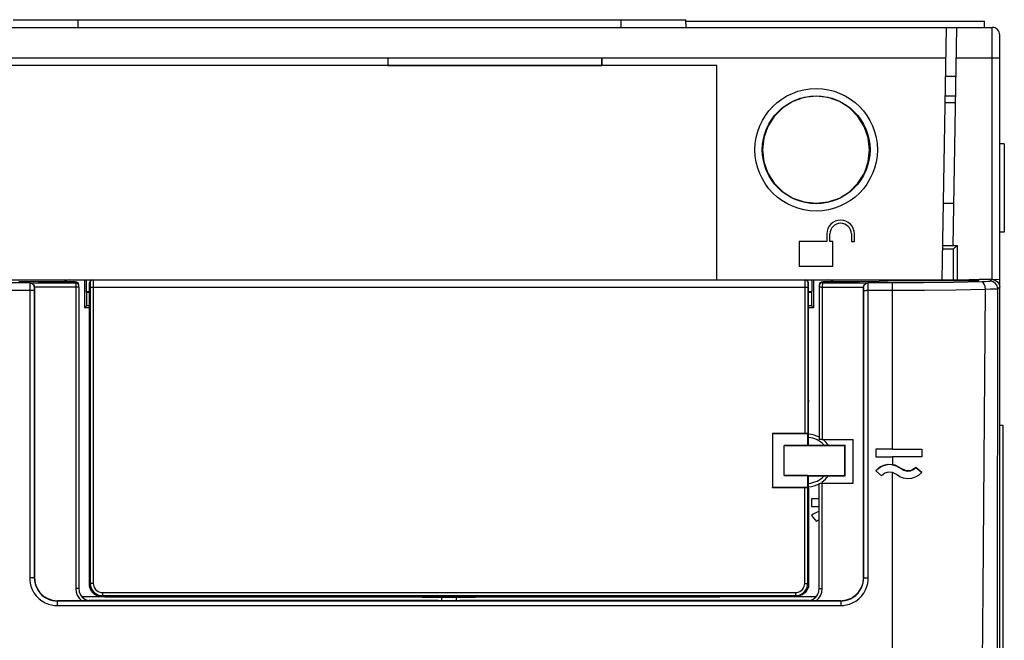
# Model space of a CAD drawing. Header units: millimetres. Extents: x 0 to 600, y 0 to 600.
# Tile 24 of 39: x 287 to 352, y 331 to 371. Entities that reach past the tile are written whole.
import ezdxf

# ---------------------------------------------------------------- set-up
doc = ezdxf.new("R2010")
doc.units = ezdxf.units.MM
doc.header["$LTSCALE"] = 39.111111
doc.layers.get('0').update_dxf_attribs({"linetype": 'CONTINUOUS'})

msp = doc.modelspace()

# ---------------------------------------------------------------- linework, layer by layer
at = {"color": 7, "linetype": 'CONTINUOUS'}
for p, q in [((286.732, 371.134), (330.715, 371.134)), ((290.974, 370.634), (290.974, 371.134)), ((326.474, 370.634), (326.474, 371.134)), ((330.724, 370.634), (330.715, 371.134)), ((330.715, 371.034), (350.224, 371.034)), ((350.224, 370.634), (350.224, 371.034)), ((246.723, 370.634), (350.724, 370.634)), ((347.724, 370.634), (347.436, 354.134)), ((348.175, 356.35), (348.424, 370.634)), ((350.724, 354.178), (350.724, 370.634)), ((351.224, 241.134), (351.224, 370.134)), ((279.258, 368.634), (347.689, 368.634)), ((311.224, 368.634), (311.224, 368.134)), ((311.224, 368.634), (311.232, 368.626)), ((311.232, 368.626), (311.232, 368.143)), ((325.215, 368.626), (311.232, 368.626)), ((325.224, 368.634), (325.215, 368.626)), ((325.215, 368.143), (325.215, 368.626)), ((325.224, 368.634), (325.224, 368.134)), ((348.389, 368.634), (351.224, 368.634)), ((332.724, 368.134), (280.723, 368.134)), ((311.224, 368.134), (311.232, 368.143)), ((311.232, 368.143), (325.215, 368.143)), ((325.224, 368.134), (325.215, 368.143)), ((332.724, 354.134), (332.724, 368.134)), ((348.368, 367.414), (347.667, 367.414)), ((337.705, 365.784), (337.045, 365.369)), ((338.446, 366.043), (337.705, 365.784)), ((339.224, 366.131), (338.446, 366.043)), ((340.001, 366.043), (339.224, 366.131)), ((340.742, 365.784), (340.001, 366.043)), ((341.402, 365.369), (340.742, 365.784)), ((347.638, 365.734), (348.338, 365.734)), ((348.346, 366.134), (347.645, 366.134)), ((337.045, 365.369), (336.488, 364.813)), ((341.959, 364.813), (341.402, 365.369)), ((336.488, 364.813), (336.074, 364.153)), ((342.373, 364.153), (341.959, 364.813)), ((336.074, 364.153), (335.814, 363.412)), ((342.633, 363.412), (342.373, 364.153)), ((335.814, 363.412), (335.726, 362.634)), ((342.721, 362.634), (342.633, 363.412)), ((351.524, 363.021), (351.224, 363.013)), ((351.524, 363.021), (351.524, 357.248)), ((335.726, 362.634), (335.813, 361.857)), ((342.634, 361.857), (342.721, 362.634)), ((335.813, 361.857), (336.073, 361.115)), ((342.374, 361.115), (342.634, 361.857)), ((336.073, 361.115), (336.488, 360.455)), ((341.959, 360.455), (342.374, 361.115)), ((336.488, 360.455), (337.044, 359.898)), ((341.403, 359.898), (341.959, 360.455)), ((337.044, 359.898), (337.704, 359.483)), ((340.743, 359.483), (341.403, 359.898)), ((337.704, 359.483), (338.446, 359.223)), ((338.446, 359.223), (339.224, 359.136)), ((339.224, 359.136), (340.001, 359.223)), ((340.001, 359.223), (340.743, 359.483)), ((348.224, 359.134), (347.523, 359.134)), ((351.524, 357.248), (351.224, 357.256)), ((338.124, 356.634), (338.124, 355.034)), ((339.924, 356.634), (338.124, 356.634)), ((339.924, 357.134), (339.924, 356.634)), ((340.124, 356.634), (340.124, 357.134)), ((340.324, 356.634), (340.124, 356.634)), ((340.324, 355.034), (340.324, 356.634)), ((341.524, 357.134), (341.524, 356.634)), ((341.524, 356.634), (341.724, 356.634)), ((341.724, 356.634), (341.724, 357.134)), ((348.189, 356.134), (347.47, 356.134)), ((348.175, 356.35), (347.474, 356.35)), ((348.176, 356.381), (348.435, 356.381)), ((348.435, 356.381), (348.189, 356.134)), ((348.189, 356.134), (348.189, 354.134)), ((348.435, 356.381), (348.435, 354.138)), ((338.124, 355.034), (340.324, 355.034)), ((278.776, 354.134), (349.201, 354.134)), ((287.096, 354.05), (288.394, 354.027)), ((288.394, 354.027), (289.756, 354.02)), ((289.756, 354.02), (290.794, 354.02)), ((290.218, 354.09), (290.116, 354.02)), ((290.405, 354.134), (290.218, 354.09)), ((290.794, 354.02), (290.818, 353.949)), ((290.794, 354.02), (290.87, 354.005)), ((290.87, 354.005), (290.935, 353.961)), ((291.407, 354.134), (291.407, 352.317)), ((291.506, 354.134), (291.506, 353.369)), ((291.771, 354.003), (291.761, 353.969)), ((291.785, 354.034), (291.771, 354.003)), ((291.805, 354.063), (291.785, 354.034)), ((291.83, 354.088), (291.805, 354.063)), ((291.859, 354.108), (291.83, 354.088)), ((291.89, 354.122), (291.859, 354.108)), ((291.929, 354.135), (291.89, 354.122)), ((291.959, 354.134), (291.961, 354.124)), ((291.961, 354.124), (291.963, 354.088)), ((291.963, 354.088), (291.965, 354.027)), ((291.965, 354.027), (291.967, 353.943)), ((338.482, 354.024), (338.48, 353.937)), ((338.484, 354.087), (338.482, 354.024)), ((338.486, 354.123), (338.484, 354.087)), ((338.489, 354.134), (338.486, 354.123)), ((338.489, 354.134), (338.528, 354.131)), ((338.528, 354.131), (338.565, 354.119)), ((338.565, 354.119), (338.6, 354.101)), ((338.6, 354.101), (338.63, 354.076)), ((338.63, 354.076), (338.655, 354.045)), ((338.655, 354.045), (338.673, 354.011)), ((338.673, 354.011), (338.685, 353.973)), ((338.941, 354.134), (338.941, 353.369)), ((339.041, 354.134), (339.041, 352.317)), ((339.512, 353.962), (339.578, 354.005)), ((339.578, 354.005), (339.653, 354.02)), ((339.653, 354.02), (339.629, 353.949)), ((339.653, 354.02), (340.691, 354.02)), ((340.214, 354.097), (340.042, 354.134)), ((340.333, 354.02), (340.214, 354.097)), ((340.691, 354.02), (342.053, 354.027)), ((342.053, 354.027), (343.351, 354.05)), ((343.351, 354.05), (344.524, 354.085)), ((344.424, 354.134), (344.424, 354.085)), ((344.524, 354.085), (349.86, 354.085)), ((350.061, 354.004), (348.201, 353.965)), ((349.201, 354.134), (349.201, 354.085)), ((349.216, 354.152), (351.224, 354.187)), ((349.217, 354.085), (349.217, 354.134)), ((349.217, 354.134), (349.724, 354.134)), ((349.617, 354.085), (349.617, 354.134)), ((349.886, 354.161), (349.86, 354.085)), ((350.724, 354.161), (349.886, 354.161)), ((350.28, 354.011), (350.061, 354.004)), ((350.145, 353.96), (350.061, 354.004)), ((350.453, 354.022), (350.28, 354.011)), ((350.562, 354.034), (350.453, 354.022)), ((350.605, 354.046), (350.562, 354.034)), ((350.724, 354.161), (350.605, 354.046)), ((350.795, 354.008), (350.605, 354.046)), ((350.724, 354.161), (350.916, 354.123)), ((350.957, 353.899), (350.795, 354.008)), ((350.916, 354.123), (351.078, 354.014)), ((351.078, 354.014), (351.186, 353.853)), ((287.823, 353.933), (286.224, 353.933)), ((287.958, 353.434), (286.224, 353.435)), ((287.814, 353.711), (287.813, 353.573)), ((287.813, 353.573), (287.813, 353.435)), ((287.813, 353.435), (287.813, 334.658)), ((287.817, 353.828), (287.814, 353.711)), ((287.82, 353.904), (287.817, 353.828)), ((287.823, 353.933), (287.82, 353.904)), ((287.839, 353.949), (287.823, 353.933)), ((287.972, 353.893), (287.823, 353.933)), ((287.839, 353.949), (287.926, 353.929)), ((287.839, 353.949), (290.818, 353.949)), ((287.926, 353.929), (288.002, 353.886)), ((288.067, 353.434), (287.958, 353.434)), ((288.082, 353.783), (287.972, 353.893)), ((288.002, 353.886), (288.064, 353.821)), ((288.064, 353.821), (288.106, 353.739)), ((288.112, 353.434), (288.067, 353.434)), ((288.122, 353.633), (288.082, 353.783)), ((288.106, 353.739), (288.123, 353.65)), ((288.113, 353.489), (288.112, 353.434)), ((288.112, 353.434), (288.112, 334.657)), ((288.114, 353.545), (288.113, 353.489)), ((288.116, 353.591), (288.114, 353.545)), ((288.119, 353.622), (288.116, 353.591)), ((288.122, 353.633), (288.119, 353.622)), ((288.124, 353.635), (288.122, 353.633)), ((288.123, 353.65), (288.123, 353.642)), ((290.921, 353.649), (288.123, 353.65)), ((288.123, 353.642), (288.124, 353.635)), ((288.124, 353.635), (288.124, 334.668)), ((290.818, 353.949), (290.819, 353.923)), ((290.918, 353.922), (290.818, 353.949)), ((290.819, 353.923), (290.819, 353.858)), ((290.819, 353.858), (290.82, 353.761)), ((290.82, 353.761), (290.82, 353.65)), ((290.82, 353.65), (290.82, 333.966)), ((290.992, 353.849), (290.918, 353.922)), ((290.994, 353.649), (290.921, 353.649)), ((290.935, 353.961), (290.979, 353.896)), ((290.979, 353.896), (290.983, 353.885)), ((290.983, 353.885), (291.007, 353.814)), ((291.007, 353.814), (290.992, 353.849)), ((291.02, 353.649), (290.994, 353.649)), ((291.008, 353.812), (291.007, 353.814)), ((291.018, 353.749), (291.008, 353.812)), ((291.011, 353.802), (291.008, 353.812)), ((291.017, 353.773), (291.011, 353.802)), ((291.019, 353.753), (291.017, 353.773)), ((291.019, 353.733), (291.019, 353.753)), ((291.02, 353.704), (291.019, 353.733)), ((291.02, 353.666), (291.02, 353.704)), ((291.02, 353.666), (291.02, 333.966)), ((291.524, 353.334), (291.506, 353.369)), ((291.506, 353.369), (291.724, 353.369)), ((291.724, 334.256), (291.724, 353.934)), ((291.761, 353.969), (291.758, 353.934)), ((291.758, 353.935), (291.758, 346.712)), ((291.758, 353.935), (291.761, 353.929)), ((291.761, 353.929), (291.763, 353.909)), ((291.763, 353.909), (291.765, 353.873)), ((291.765, 353.873), (291.767, 353.822)), ((291.767, 353.822), (291.768, 353.762)), ((291.768, 353.762), (291.769, 353.697)), ((291.769, 353.697), (291.769, 353.634)), ((291.769, 353.634), (291.769, 334.3)), ((338.678, 353.634), (291.769, 353.634)), ((291.967, 353.943), (291.968, 353.842)), ((291.968, 353.842), (291.969, 353.737)), ((291.969, 353.737), (291.969, 353.634)), ((291.969, 353.634), (291.969, 334.3)), ((338.479, 353.836), (338.478, 353.731)), ((338.478, 353.731), (338.478, 353.634)), ((338.478, 353.634), (338.478, 344.095)), ((338.48, 353.937), (338.479, 353.836)), ((338.679, 353.758), (338.678, 353.694)), ((338.678, 353.694), (338.678, 353.634)), ((338.678, 353.634), (338.678, 344.085)), ((338.68, 353.819), (338.679, 353.758)), ((338.682, 353.871), (338.68, 353.819)), ((338.684, 353.909), (338.682, 353.871)), ((338.686, 353.929), (338.684, 353.909)), ((338.685, 353.973), (338.689, 353.934)), ((338.689, 353.934), (338.686, 353.929)), ((338.689, 353.934), (338.689, 346.712)), ((338.724, 344.153), (338.724, 353.934)), ((338.724, 353.369), (338.941, 353.369)), ((338.924, 353.334), (338.941, 353.369)), ((339.428, 353.718), (339.427, 353.688)), ((339.427, 353.688), (339.427, 353.653)), ((339.427, 353.653), (339.427, 343.706)), ((339.453, 353.649), (339.427, 353.649)), ((339.429, 353.757), (339.428, 353.74)), ((339.428, 353.74), (339.428, 353.718)), ((339.439, 353.813), (339.429, 353.749)), ((339.431, 353.779), (339.429, 353.757)), ((339.437, 353.806), (339.431, 353.779)), ((339.439, 353.813), (339.437, 353.806)), ((339.464, 353.885), (339.439, 353.813)), ((339.456, 353.849), (339.44, 353.814)), ((339.526, 353.649), (339.453, 353.649)), ((339.529, 353.922), (339.456, 353.849)), ((339.464, 353.885), (339.468, 353.896)), ((339.468, 353.896), (339.512, 353.962)), ((339.526, 353.649), (342.324, 353.65)), ((339.629, 353.949), (339.529, 353.922)), ((339.628, 353.855), (339.627, 353.758)), ((339.627, 353.758), (339.627, 353.65)), ((339.627, 353.65), (339.627, 343.696)), ((339.629, 353.949), (339.628, 353.922)), ((339.628, 353.922), (339.628, 353.855)), ((339.629, 353.949), (342.608, 353.949)), ((342.324, 353.65), (342.341, 353.739)), ((342.324, 353.642), (342.324, 353.65)), ((342.324, 353.635), (342.324, 353.642)), ((342.324, 334.668), (342.324, 353.635)), ((342.325, 353.633), (342.324, 353.635)), ((342.325, 353.633), (342.365, 353.783)), ((342.328, 353.622), (342.325, 353.633)), ((342.331, 353.591), (342.328, 353.622)), ((342.333, 353.545), (342.331, 353.591)), ((342.334, 353.489), (342.333, 353.545)), ((342.335, 353.434), (342.334, 353.489)), ((342.335, 334.657), (342.335, 353.434)), ((342.335, 353.434), (342.38, 353.434)), ((342.341, 353.739), (342.383, 353.821)), ((342.365, 353.783), (342.475, 353.893)), ((342.38, 353.434), (342.489, 353.434)), ((342.383, 353.821), (342.445, 353.886)), ((342.445, 353.886), (342.521, 353.929)), ((342.475, 353.893), (342.625, 353.933)), ((344.224, 353.435), (342.489, 353.434)), ((342.521, 353.929), (342.608, 353.949)), ((342.625, 353.933), (342.608, 353.949)), ((342.628, 353.904), (342.625, 353.933)), ((344.224, 353.933), (342.625, 353.933)), ((342.63, 353.828), (342.628, 353.904)), ((342.633, 353.711), (342.63, 353.828)), ((342.634, 353.573), (342.633, 353.711)), ((342.634, 353.435), (342.634, 353.573)), ((342.634, 334.658), (342.634, 353.435)), ((346.237, 353.941), (344.224, 353.933)), ((344.224, 343.071), (344.224, 353.933)), ((346.317, 353.443), (344.224, 353.435)), ((348.201, 353.965), (346.237, 353.941)), ((348.355, 353.469), (346.317, 353.443)), ((350.289, 353.512), (348.355, 353.469)), ((350.137, 333.9), (350.289, 353.512)), ((350.217, 353.852), (350.145, 353.96)), ((350.268, 353.696), (350.217, 353.852)), ((350.289, 353.512), (350.268, 353.696)), ((350.617, 353.518), (350.289, 353.512)), ((350.876, 353.527), (350.617, 353.518)), ((351.04, 353.537), (350.876, 353.527)), ((351.066, 353.737), (350.957, 353.899)), ((351.104, 353.547), (351.04, 353.537)), ((351.104, 353.547), (351.066, 353.737)), ((351.087, 331.769), (351.104, 353.547)), ((351.224, 353.662), (351.104, 353.547)), ((351.186, 353.853), (351.224, 353.662)), ((291.524, 353.334), (291.524, 352.434)), ((291.524, 353.334), (291.724, 353.334)), ((338.724, 353.334), (338.924, 353.334)), ((338.924, 353.334), (338.924, 352.434)), ((291.524, 352.434), (291.407, 352.317)), ((291.724, 352.317), (291.407, 352.317)), ((291.724, 352.434), (291.524, 352.434)), ((338.924, 352.434), (338.724, 352.434)), ((339.041, 352.317), (338.724, 352.317)), ((339.041, 352.317), (338.924, 352.434)), ((291.724, 346.712), (291.758, 346.712)), ((291.725, 346.152), (291.758, 346.712)), ((338.689, 346.712), (338.723, 346.152)), ((338.724, 346.712), (338.689, 346.712)), ((351.224, 344.634), (351.424, 344.634)), ((351.424, 344.634), (351.424, 285.634)), ((336.363, 344.095), (336.363, 340.574)), ((338.478, 344.095), (336.363, 344.095)), ((336.363, 344.095), (336.374, 344.084)), ((336.374, 344.084), (336.374, 340.584)), ((338.678, 344.084), (336.374, 344.084)), ((338.553, 344.094), (338.478, 344.095)), ((338.617, 344.092), (338.553, 344.094)), ((338.661, 344.089), (338.617, 344.092)), ((338.678, 344.085), (338.661, 344.089)), ((338.678, 344.085), (338.678, 344.084)), ((338.678, 343.313), (338.678, 344.084)), ((338.72, 344.147), (338.724, 344.153)), ((338.72, 343.334), (338.72, 344.147)), ((338.724, 344.052), (338.72, 344.056)), ((338.724, 344.052), (338.724, 344.147)), ((339.441, 343.703), (339.427, 343.706)), ((338.678, 343.313), (337.124, 343.313)), ((337.124, 341.359), (337.124, 343.31)), ((337.124, 343.31), (338.427, 343.31)), ((338.427, 343.31), (339.765, 343.31)), ((338.678, 343.313), (338.72, 343.334)), ((338.72, 343.334), (341.124, 343.334)), ((339.485, 343.699), (339.441, 343.703)), ((339.55, 343.697), (339.485, 343.699)), ((339.627, 343.696), (339.55, 343.697)), ((339.627, 343.696), (341.65, 343.696)), ((339.765, 343.31), (341.099, 343.31)), ((341.124, 343.334), (341.099, 343.31)), ((341.099, 342.657), (341.099, 343.31)), ((341.124, 341.334), (341.124, 343.334)), ((341.65, 340.844), (341.65, 343.696)), ((343.124, 343.071), (343.124, 342.571)), ((344.224, 343.071), (343.124, 343.071)), ((344.224, 343.071), (346.124, 343.071)), ((346.124, 343.071), (346.124, 342.571)), ((341.099, 342.012), (341.099, 342.657)), ((343.124, 342.571), (344.224, 342.571)), ((344.224, 342.571), (344.224, 342.054)), ((346.124, 342.571), (344.224, 342.571)), ((341.099, 341.359), (341.099, 342.012)), ((343.485, 341.943), (343.124, 341.664)), ((343.353, 341.866), (343.124, 341.665)), ((343.624, 342.002), (343.353, 341.866)), ((343.925, 342.066), (343.485, 341.943)), ((343.92, 342.067), (343.624, 342.002)), ((344.224, 342.054), (343.92, 342.067)), ((344.379, 342.017), (343.925, 342.066)), ((344.224, 342.054), (344.519, 341.964)), ((344.781, 341.801), (344.379, 342.017)), ((344.519, 341.964), (344.781, 341.801)), ((344.781, 341.801), (344.781, 341.801)), ((345.103, 341.654), (344.781, 341.801)), ((344.781, 341.801), (344.965, 341.693)), ((345.749, 341.881), (345.455, 341.683)), ((345.585, 341.745), (345.749, 341.881)), ((345.749, 341.881), (345.749, 341.881)), ((346.124, 341.55), (345.749, 341.881)), ((345.749, 341.881), (346.124, 341.55)), ((337.124, 341.359), (338.427, 341.359)), ((338.678, 341.355), (337.124, 341.355)), ((338.427, 341.359), (339.765, 341.359)), ((338.678, 340.584), (338.678, 341.355)), ((338.678, 341.355), (338.72, 341.334)), ((338.72, 340.522), (338.72, 341.334)), ((338.72, 341.334), (341.124, 341.334)), ((339.765, 341.359), (341.099, 341.359)), ((341.099, 341.359), (341.124, 341.334)), ((343.124, 341.665), (343.499, 341.334)), ((343.707, 341.496), (343.499, 341.334)), ((343.961, 341.568), (343.707, 341.496)), ((344.224, 341.542), (343.961, 341.568)), ((344.224, 257.203), (344.224, 341.542)), ((344.351, 341.49), (344.224, 341.542)), ((344.466, 341.414), (344.351, 341.49)), ((344.686, 341.271), (344.466, 341.414)), ((344.932, 341.18), (344.686, 341.271)), ((345.192, 341.145), (344.932, 341.18)), ((344.965, 341.693), (345.173, 341.646)), ((345.455, 341.683), (345.103, 341.654)), ((345.173, 341.646), (345.387, 341.663)), ((345.453, 341.166), (345.192, 341.145)), ((345.387, 341.663), (345.585, 341.745)), ((345.703, 341.244), (345.453, 341.166)), ((345.93, 341.374), (345.703, 341.244)), ((346.124, 341.55), (345.93, 341.374)), ((336.363, 340.574), (336.374, 340.584)), ((336.363, 340.574), (338.478, 340.574)), ((336.374, 340.584), (338.678, 340.584)), ((338.478, 340.574), (338.553, 340.575)), ((338.478, 334.3), (338.478, 340.574)), ((338.553, 340.575), (338.617, 340.577)), ((338.617, 340.577), (338.661, 340.58)), ((338.661, 340.58), (338.678, 340.584)), ((338.678, 340.584), (338.678, 340.584)), ((338.678, 334.3), (338.678, 340.584)), ((338.72, 340.522), (338.724, 340.516)), ((338.724, 340.516), (338.724, 334.256)), ((339.427, 340.833), (339.441, 340.837)), ((339.427, 333.966), (339.427, 340.833)), ((339.441, 340.837), (339.484, 340.841)), ((339.484, 340.841), (339.55, 340.843)), ((339.55, 340.843), (339.627, 340.844)), ((339.627, 333.966), (339.627, 340.844)), ((339.627, 340.844), (341.65, 340.844)), ((338.924, 339.834), (338.924, 339.334)), ((339.427, 339.834), (338.924, 339.834)), ((338.924, 339.334), (339.427, 339.334)), ((338.924, 338.729), (339.257, 338.356)), ((287.813, 334.658), (287.82, 334.493)), ((287.958, 334.658), (287.813, 334.658)), ((287.82, 334.493), (287.846, 334.311)), ((287.846, 334.311), (287.898, 334.111)), ((287.898, 334.111), (287.979, 333.902)), ((288.067, 334.657), (287.958, 334.658)), ((288.112, 334.657), (288.067, 334.657)), ((288.112, 334.657), (288.124, 334.668)), ((288.112, 334.657), (288.118, 334.52)), ((288.118, 334.52), (288.14, 334.368)), ((288.124, 334.668), (288.172, 334.288)), ((288.14, 334.368), (288.183, 334.202)), ((288.172, 334.288), (288.3, 333.963)), ((288.183, 334.202), (288.251, 334.027)), ((291.769, 334.3), (291.724, 334.256)), ((291.732, 334.144), (291.724, 334.256)), ((291.724, 334.256), (291.724, 334.034)), ((291.755, 334.034), (291.732, 334.144)), ((291.769, 334.3), (291.778, 334.179)), ((291.969, 334.3), (291.769, 334.3)), ((291.778, 334.179), (291.81, 334.048)), ((291.969, 334.3), (291.976, 334.209)), ((291.976, 334.209), (292, 334.111)), ((292, 334.111), (292.044, 334.009)), ((338.403, 334.009), (338.447, 334.111)), ((338.447, 334.111), (338.471, 334.209)), ((338.471, 334.209), (338.478, 334.3)), ((338.478, 334.3), (338.678, 334.3)), ((338.637, 334.047), (338.669, 334.179)), ((338.669, 334.179), (338.678, 334.3)), ((338.723, 334.256), (338.678, 334.3)), ((338.715, 334.144), (338.692, 334.034)), ((338.723, 334.256), (338.715, 334.144)), ((338.723, 334.256), (338.723, 334.034)), ((342.185, 334.038), (342.289, 334.347)), ((342.188, 334.009), (342.26, 334.188)), ((342.26, 334.188), (342.305, 334.36)), ((342.289, 334.347), (342.324, 334.668)), ((342.305, 334.36), (342.328, 334.516)), ((342.324, 334.668), (342.335, 334.657)), ((342.328, 334.516), (342.335, 334.657)), ((342.335, 334.657), (342.38, 334.657)), ((342.38, 334.657), (342.489, 334.658)), ((342.458, 333.88), (342.544, 334.095)), ((342.489, 334.658), (342.634, 334.658)), ((342.544, 334.095), (342.599, 334.301)), ((342.599, 334.301), (342.627, 334.489)), ((342.627, 334.489), (342.634, 334.658)), ((287.979, 333.902), (288.093, 333.694)), ((288.093, 333.694), (288.238, 333.496)), ((288.238, 333.496), (288.412, 333.317)), ((288.251, 334.027), (288.345, 333.854)), ((288.3, 333.963), (288.483, 333.694)), ((288.345, 333.854), (288.466, 333.689)), ((288.466, 333.689), (288.611, 333.54)), ((288.483, 333.694), (288.714, 333.475)), ((288.611, 333.54), (288.776, 333.412)), ((288.714, 333.475), (288.992, 333.308)), ((288.776, 333.412), (288.952, 333.311)), ((290.82, 333.966), (290.846, 333.738)), ((290.921, 333.966), (290.82, 333.966)), ((290.846, 333.738), (290.924, 333.523)), ((290.994, 333.966), (290.921, 333.966)), ((290.924, 333.523), (291.049, 333.33)), ((291.02, 333.966), (290.994, 333.966)), ((291.02, 333.966), (291.047, 333.759)), ((291.047, 333.759), (291.127, 333.566)), ((291.127, 333.566), (291.254, 333.4)), ((292.523, 333.434), (291.228, 333.434)), ((313.492, 333.42), (291.239, 333.42)), ((291.724, 334.034), (291.755, 334.034)), ((291.763, 333.988), (291.755, 334.034)), ((291.839, 333.843), (291.755, 334.034)), ((291.877, 333.764), (291.763, 333.988)), ((291.81, 334.048), (291.87, 333.912)), ((291.966, 333.683), (291.839, 333.843)), ((291.87, 333.912), (291.957, 333.786)), ((292.053, 333.587), (291.877, 333.764)), ((291.957, 333.786), (292.068, 333.677)), ((292.13, 333.559), (291.966, 333.683)), ((292.044, 334.009), (292.11, 333.914)), ((292.276, 333.473), (292.053, 333.587)), ((292.068, 333.677), (292.195, 333.594)), ((292.11, 333.914), (292.193, 333.833)), ((292.322, 333.481), (292.13, 333.559)), ((292.193, 333.833), (292.288, 333.77)), ((292.195, 333.594), (292.328, 333.538)), ((292.249, 333.511), (292.292, 333.489)), ((292.523, 333.434), (292.276, 333.473)), ((292.288, 333.77), (292.388, 333.729)), ((292.292, 333.489), (292.539, 333.45)), ((292.523, 333.456), (292.322, 333.481)), ((292.328, 333.538), (292.456, 333.509)), ((292.388, 333.729), (292.484, 333.707)), ((292.456, 333.509), (292.569, 333.501)), ((292.484, 333.707), (292.569, 333.701)), ((292.569, 333.501), (292.523, 333.456)), ((292.523, 333.456), (297.524, 333.453)), ((292.539, 333.45), (292.523, 333.434)), ((292.539, 333.45), (292.708, 333.45)), ((292.569, 333.701), (292.569, 333.501)), ((292.569, 333.701), (337.878, 333.701)), ((292.569, 333.501), (299.524, 333.501)), ((292.724, 333.434), (292.708, 333.45)), ((292.724, 333.434), (292.724, 333.455)), ((292.724, 333.434), (330.924, 333.434)), ((297.524, 333.434), (296.446, 333.453)), ((297.524, 333.453), (297.524, 333.434)), ((299.524, 333.434), (300.623, 333.501)), ((299.524, 333.501), (337.878, 333.501)), ((299.524, 333.468), (300.62, 333.434)), ((300.62, 333.501), (300.62, 333.434)), ((300.62, 333.501), (329.827, 333.501)), ((313.492, 333.403), (313.524, 333.434)), ((313.492, 333.42), (313.492, 333.403)), ((316.924, 333.434), (316.955, 333.403)), ((316.955, 333.42), (316.955, 333.403)), ((339.208, 333.42), (316.955, 333.42)), ((329.827, 333.501), (329.827, 333.434)), ((329.827, 333.501), (330.924, 333.434)), ((329.827, 333.434), (330.924, 333.468)), ((330.924, 333.434), (332.924, 333.434)), ((332.924, 333.453), (337.924, 333.456)), ((332.924, 333.453), (332.924, 333.434)), ((334.001, 333.453), (332.924, 333.434)), ((337.724, 333.434), (332.924, 333.434)), ((337.724, 333.455), (337.724, 333.434)), ((337.724, 333.434), (337.739, 333.45)), ((337.739, 333.45), (337.808, 333.45)), ((337.808, 333.45), (337.922, 333.468)), ((337.808, 333.45), (337.824, 333.434)), ((338.07, 333.473), (337.824, 333.434)), ((339.219, 333.434), (337.824, 333.434)), ((337.878, 333.701), (337.963, 333.707)), ((337.878, 333.701), (337.878, 333.501)), ((337.878, 333.501), (337.992, 333.509)), ((337.924, 333.456), (337.878, 333.501)), ((338.125, 333.481), (337.924, 333.456)), ((337.963, 333.707), (338.059, 333.729)), ((337.992, 333.509), (338.119, 333.538)), ((338.059, 333.729), (338.159, 333.77)), ((338.119, 333.538), (338.252, 333.594)), ((338.317, 333.559), (338.125, 333.481)), ((338.159, 333.77), (338.254, 333.833)), ((338.252, 333.594), (338.379, 333.677)), ((338.254, 333.833), (338.337, 333.914)), ((338.481, 333.683), (338.317, 333.559)), ((338.337, 333.914), (338.403, 334.009)), ((338.379, 333.677), (338.49, 333.786)), ((338.609, 333.843), (338.481, 333.683)), ((338.49, 333.786), (338.577, 333.912)), ((338.577, 333.912), (338.637, 334.047)), ((338.692, 334.034), (338.609, 333.843)), ((338.724, 334.034), (338.692, 334.034)), ((339.193, 333.4), (339.32, 333.566)), ((339.32, 333.566), (339.4, 333.759)), ((339.398, 333.33), (339.523, 333.523)), ((339.4, 333.759), (339.427, 333.966)), ((339.427, 333.966), (339.453, 333.966)), ((339.453, 333.966), (339.526, 333.966)), ((339.523, 333.523), (339.601, 333.738)), ((339.526, 333.966), (339.627, 333.966)), ((339.601, 333.738), (339.627, 333.966)), ((341.529, 333.345), (341.798, 333.528)), ((341.65, 333.398), (341.815, 333.521)), ((341.798, 333.528), (342.017, 333.76)), ((341.815, 333.521), (341.963, 333.668)), ((341.963, 333.668), (342.088, 333.833)), ((342.01, 333.295), (342.187, 333.471)), ((342.017, 333.76), (342.185, 334.038)), ((342.088, 333.833), (342.188, 334.009)), ((342.187, 333.471), (342.338, 333.669)), ((342.338, 333.669), (342.458, 333.88)), ((349.98, 314.167), (350.137, 333.9)), ((288.412, 333.317), (288.609, 333.164)), ((288.609, 333.164), (288.821, 333.042)), ((288.821, 333.042), (289.037, 332.954)), ((288.952, 333.311), (289.133, 333.237)), ((288.992, 333.308), (289.3, 333.205)), ((289.037, 332.954), (289.247, 332.897)), ((289.133, 333.237), (289.307, 333.19)), ((289.247, 332.897), (289.437, 332.869)), ((289.3, 333.205), (289.621, 333.17)), ((289.307, 333.19), (289.466, 333.166)), ((289.437, 332.869), (289.61, 332.86)), ((289.466, 333.166), (289.61, 333.159)), ((289.61, 333.159), (289.621, 333.17)), ((289.61, 333.159), (289.61, 332.86)), ((289.61, 333.159), (340.837, 333.159)), ((289.61, 332.86), (340.837, 332.86)), ((340.826, 333.17), (289.621, 333.17)), ((291.049, 333.33), (291.215, 333.17)), ((291.254, 333.4), (291.42, 333.273)), ((291.42, 333.273), (291.613, 333.193)), ((291.613, 333.193), (291.79, 333.17)), ((314.524, 333.184), (291.681, 333.184)), ((313.492, 333.403), (314.724, 333.403)), ((314.524, 333.184), (314.524, 333.17)), ((314.724, 333.403), (314.724, 333.17)), ((314.724, 333.403), (314.738, 333.375)), ((314.738, 333.375), (314.738, 333.17)), ((315.71, 333.375), (314.738, 333.375)), ((315.724, 333.403), (315.71, 333.375)), ((315.71, 333.17), (315.71, 333.375)), ((315.724, 333.17), (315.724, 333.403)), ((315.724, 333.403), (316.955, 333.403)), ((315.924, 333.17), (315.924, 333.184)), ((338.766, 333.184), (315.924, 333.184)), ((338.657, 333.17), (338.834, 333.193)), ((338.834, 333.193), (339.027, 333.273)), ((339.027, 333.273), (339.193, 333.4)), ((339.232, 333.17), (339.398, 333.33)), ((340.826, 333.17), (341.205, 333.219)), ((340.826, 333.17), (340.837, 333.159)), ((340.837, 333.159), (340.977, 333.166)), ((340.837, 333.159), (340.837, 332.86)), ((340.837, 332.86), (341.006, 332.868)), ((340.977, 333.166), (341.131, 333.188)), ((341.006, 332.868), (341.19, 332.895)), ((341.131, 333.188), (341.3, 333.232)), ((341.19, 332.895), (341.393, 332.948)), ((341.205, 333.219), (341.529, 333.345)), ((341.3, 333.232), (341.476, 333.302)), ((341.393, 332.948), (341.604, 333.032)), ((341.476, 333.302), (341.65, 333.398)), ((341.604, 333.032), (341.812, 333.147)), ((341.812, 333.147), (342.01, 333.295)), ((351.071, 309.828), (351.087, 331.769))]:
    msp.add_line(p, q, dxfattribs=at)
for radius in [4, 3.521]:
    msp.add_circle((339.224, 362.634), radius, dxfattribs=at)
for centre, radius, start, end in [((350.724, 370.134), 0.5, 0, 90), ((340.824, 357.134), 0.9, 0, 180), ((340.824, 357.134), 0.7, 0, 180), ((291.924, 353.934), 0.2, 88.41416, 180), ((338.524, 353.934), 0.2, 0, 90), ((349.724, 352.634), 1.5, 84.54234, 90), ((338.624, 342.334), 1.5, 41.81031, 86.31112), ((338.624, 342.334), 1.721, 61.80828, 86.66804), ((338.624, 342.334), 1.721, 35.73879, 51.33713), ((338.624, 342.334), 1.5, 273.68888, 318.18969), ((338.624, 342.334), 1.721, 304.30391, 324.32792), ((338.624, 342.334), 1.721, 273.34015, 298.15628), ((339.724, 337.834), 1.2, 104.42967, 131.81031), ((339.724, 337.834), 0.7, 115.27872, 131.81031)]:
    msp.add_arc(centre, radius, start, end, dxfattribs=at)

doc.saveas('drawing.dxf')
